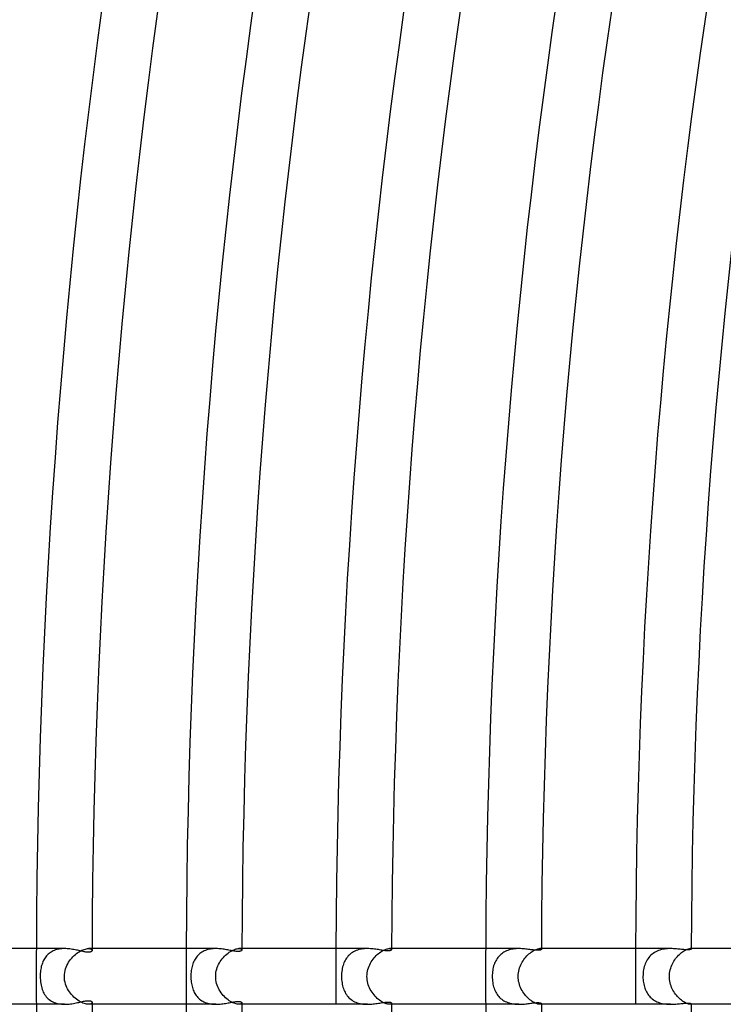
# Model space of a CAD drawing. Header units: millimetres. Extents: x -660 to 660, y -630 to 630.
# Tile 18 of 125: x -518 to -468, y -2 to 69. Entities that reach past the tile are written whole.
import ezdxf

# ---------------------------------------------------------------- set-up
doc = ezdxf.new("R2010")
doc.units = ezdxf.units.MM
doc.layers.add('HIDDEN', color=7, linetype='Continuous')
doc.layers.add('THICK', color=7, linetype='Continuous')

msp = doc.modelspace()

# ---------------------------------------------------------------- linework, layer by layer
at = {"layer": 'HIDDEN'}
for p, q in [((-516.516, 1.476), (-516.569, 1.411)), ((-516.459, 1.538), (-516.516, 1.476)), ((-516.399, 1.597), (-516.459, 1.538)), ((-516.334, 1.653), (-516.399, 1.597)), ((-516.266, 1.705), (-516.334, 1.653)), ((-516.194, 1.753), (-516.266, 1.705)), ((-516.119, 1.797), (-516.194, 1.753)), ((-516.04, 1.836), (-516.119, 1.797)), ((-515.958, 1.872), (-516.04, 1.836)), ((-515.873, 1.903), (-515.958, 1.872)), ((-515.785, 1.93), (-515.873, 1.903)), ((-515.694, 1.952), (-515.785, 1.93)), ((-515.602, 1.97), (-515.694, 1.952)), ((-515.508, 1.983), (-515.602, 1.97)), ((-515.412, 1.993), (-515.508, 1.983)), ((-515.316, 1.998), (-515.412, 1.993)), ((-515.219, 2), (-515.316, 1.998)), ((-514.622, 1.413), (-514.535, 1.498)), ((-514.535, 1.498), (-514.445, 1.578)), ((-514.445, 1.578), (-514.353, 1.652)), ((-514.353, 1.652), (-514.26, 1.719)), ((-514.26, 1.719), (-514.165, 1.78)), ((-514.165, 1.78), (-514.072, 1.833)), ((-514.072, 1.833), (-513.98, 1.879)), ((-513.98, 1.879), (-513.891, 1.918)), ((-513.891, 1.918), (-513.804, 1.948)), ((-513.804, 1.948), (-513.722, 1.972)), ((-513.722, 1.972), (-513.645, 1.988)), ((-513.645, 1.988), (-513.574, 1.997)), ((-513.574, 1.997), (-513.509, 2)), ((-513.246, 2), (-513.51, 2)), ((-513.509, 2), (-513.448, 1.997)), ((-513.448, 1.997), (-513.395, 1.988)), ((-513.395, 1.988), (-513.349, 1.975)), ((-513.349, 1.975), (-513.312, 1.957)), ((-513.312, 1.957), (-513.284, 1.937)), ((-513.284, 1.937), (-513.263, 1.914)), ((-513.263, 1.914), (-513.251, 1.89)), ((-513.251, 1.89), (-513.247, 1.866)), ((-505.701, 1.46), (-505.757, 1.391)), ((-505.64, 1.526), (-505.701, 1.46)), ((-505.576, 1.588), (-505.64, 1.526)), ((-505.508, 1.647), (-505.576, 1.588)), ((-505.435, 1.701), (-505.508, 1.647)), ((-505.359, 1.75), (-505.435, 1.701)), ((-505.279, 1.796), (-505.359, 1.75)), ((-505.196, 1.837), (-505.279, 1.796)), ((-505.11, 1.873), (-505.196, 1.837)), ((-505.021, 1.904), (-505.11, 1.873)), ((-504.93, 1.931), (-505.021, 1.904)), ((-504.836, 1.953), (-504.93, 1.931)), ((-504.741, 1.971), (-504.836, 1.953)), ((-504.644, 1.984), (-504.741, 1.971)), ((-504.547, 1.993), (-504.644, 1.984)), ((-504.45, 1.998), (-504.547, 1.993)), ((-504.352, 2), (-504.45, 1.998)), ((-503.823, 1.363), (-503.742, 1.449)), ((-503.742, 1.449), (-503.659, 1.529)), ((-503.659, 1.529), (-503.574, 1.605)), ((-503.574, 1.605), (-503.487, 1.674)), ((-503.487, 1.674), (-503.398, 1.737)), ((-503.398, 1.737), (-503.31, 1.795)), ((-503.31, 1.795), (-503.222, 1.845)), ((-503.222, 1.845), (-503.136, 1.887)), ((-503.136, 1.887), (-503.053, 1.923)), ((-503.053, 1.923), (-502.973, 1.952)), ((-502.973, 1.952), (-502.897, 1.974)), ((-502.897, 1.974), (-502.827, 1.989)), ((-502.827, 1.989), (-502.762, 1.997)), ((-502.762, 1.997), (-502.704, 2)), ((-502.704, 2), (-502.65, 1.997)), ((-502.496, 2), (-502.704, 2)), ((-502.65, 1.997), (-502.603, 1.989)), ((-502.603, 1.989), (-502.565, 1.977)), ((-502.565, 1.977), (-502.535, 1.961)), ((-502.535, 1.961), (-502.513, 1.942)), ((-502.513, 1.942), (-502.501, 1.922)), ((-502.501, 1.922), (-502.496, 1.901)), ((-494.86, 1.471), (-494.923, 1.397)), ((-494.792, 1.541), (-494.86, 1.471)), ((-494.72, 1.606), (-494.792, 1.541)), ((-494.643, 1.667), (-494.72, 1.606)), ((-494.562, 1.723), (-494.643, 1.667)), ((-494.477, 1.774), (-494.562, 1.723)), ((-494.388, 1.82), (-494.477, 1.774)), ((-494.296, 1.86), (-494.388, 1.82)), ((-494.2, 1.895), (-494.296, 1.86)), ((-494.101, 1.925), (-494.2, 1.895)), ((-494, 1.949), (-494.101, 1.925)), ((-493.897, 1.968), (-494, 1.949)), ((-493.794, 1.983), (-493.897, 1.968)), ((-493.689, 1.993), (-493.794, 1.983)), ((-493.585, 1.998), (-493.689, 1.993)), ((-493.481, 2), (-493.585, 1.998)), ((-492.934, 1.414), (-492.856, 1.495)), ((-492.856, 1.495), (-492.776, 1.57)), ((-492.776, 1.57), (-492.694, 1.64)), ((-492.694, 1.64), (-492.612, 1.705)), ((-492.612, 1.705), (-492.528, 1.763)), ((-492.528, 1.763), (-492.446, 1.816)), ((-492.446, 1.816), (-492.365, 1.861)), ((-492.365, 1.861), (-492.286, 1.9)), ((-492.286, 1.9), (-492.211, 1.932)), ((-492.211, 1.932), (-492.138, 1.958)), ((-492.138, 1.958), (-492.071, 1.977)), ((-492.071, 1.977), (-492.009, 1.99)), ((-492.009, 1.99), (-491.953, 1.998)), ((-491.953, 1.998), (-491.903, 2)), ((-491.746, 2), (-491.904, 2)), ((-491.903, 2), (-491.856, 1.997)), ((-491.856, 1.997), (-491.816, 1.99)), ((-491.816, 1.99), (-491.786, 1.979)), ((-491.786, 1.979), (-491.764, 1.964)), ((-491.764, 1.964), (-491.751, 1.948)), ((-491.751, 1.948), (-491.746, 1.931)), ((-484.055, 1.438), (-484.117, 1.364)), ((-483.989, 1.509), (-484.055, 1.438)), ((-483.919, 1.575), (-483.989, 1.509)), ((-483.845, 1.636), (-483.919, 1.575)), ((-483.766, 1.693), (-483.845, 1.636)), ((-483.683, 1.746), (-483.766, 1.693)), ((-483.595, 1.793), (-483.683, 1.746)), ((-483.505, 1.836), (-483.595, 1.793)), ((-483.411, 1.873), (-483.505, 1.836)), ((-483.315, 1.905), (-483.411, 1.873)), ((-483.217, 1.932), (-483.315, 1.905)), ((-483.116, 1.954), (-483.217, 1.932)), ((-483.014, 1.972), (-483.116, 1.954)), ((-482.911, 1.985), (-483.014, 1.972)), ((-482.809, 1.993), (-482.911, 1.985)), ((-482.706, 1.998), (-482.809, 1.993)), ((-482.604, 2), (-482.706, 1.998)), ((-482.114, 1.391), (-482.041, 1.471)), ((-482.041, 1.471), (-481.966, 1.546)), ((-481.966, 1.546), (-481.889, 1.616)), ((-481.889, 1.616), (-481.812, 1.681)), ((-481.812, 1.681), (-481.734, 1.74)), ((-481.734, 1.74), (-481.657, 1.793)), ((-481.657, 1.793), (-481.581, 1.839)), ((-481.581, 1.839), (-481.507, 1.88)), ((-481.507, 1.88), (-481.437, 1.914)), ((-481.437, 1.914), (-481.369, 1.942)), ((-481.369, 1.942), (-481.306, 1.964)), ((-481.306, 1.964), (-481.248, 1.981)), ((-481.248, 1.981), (-481.195, 1.992)), ((-481.195, 1.992), (-481.148, 1.998)), ((-481.148, 1.998), (-481.107, 2)), ((-481.107, 2), (-481.074, 1.998)), ((-480.996, 2), (-481.107, 2)), ((-481.074, 1.998), (-481.046, 1.994)), ((-481.046, 1.994), (-481.024, 1.986)), ((-481.024, 1.986), (-481.009, 1.977)), ((-481.009, 1.977), (-480.999, 1.966)), ((-480.999, 1.966), (-480.996, 1.955)), ((-473.209, 1.45), (-473.278, 1.371)), ((-473.135, 1.525), (-473.209, 1.45)), ((-473.056, 1.595), (-473.135, 1.525)), ((-472.972, 1.659), (-473.056, 1.595)), ((-472.882, 1.719), (-472.972, 1.659)), ((-472.789, 1.772), (-472.882, 1.719)), ((-472.692, 1.819), (-472.789, 1.772)), ((-472.591, 1.861), (-472.692, 1.819)), ((-472.487, 1.896), (-472.591, 1.861)), ((-472.379, 1.927), (-472.487, 1.896)), ((-472.271, 1.951), (-472.379, 1.927)), ((-472.161, 1.97), (-472.271, 1.951)), ((-472.05, 1.984), (-472.161, 1.97)), ((-471.94, 1.993), (-472.05, 1.984)), ((-471.83, 1.998), (-471.94, 1.993)), ((-471.722, 2), (-471.83, 1.998)), ((-471.298, 1.364), (-471.23, 1.444)), ((-471.23, 1.444), (-471.159, 1.519)), ((-471.159, 1.519), (-471.087, 1.589)), ((-471.087, 1.589), (-471.015, 1.654)), ((-471.015, 1.654), (-470.942, 1.713)), ((-470.942, 1.713), (-470.869, 1.768)), ((-470.869, 1.768), (-470.797, 1.816)), ((-470.797, 1.816), (-470.728, 1.858)), ((-470.728, 1.858), (-470.661, 1.894)), ((-470.661, 1.894), (-470.598, 1.925)), ((-470.598, 1.925), (-470.538, 1.95)), ((-470.538, 1.95), (-470.483, 1.969)), ((-470.483, 1.969), (-470.433, 1.983)), ((-470.433, 1.983), (-470.389, 1.993)), ((-470.389, 1.993), (-470.35, 1.998)), ((-470.35, 1.998), (-470.317, 2)), ((-470.317, 2), (-470.295, 1.999)), ((-470.246, 2), (-470.317, 2)), ((-470.295, 1.999), (-470.278, 1.996)), ((-470.278, 1.996), (-470.264, 1.992)), ((-470.264, 1.992), (-470.254, 1.987)), ((-470.254, 1.987), (-470.248, 1.981)), ((-470.248, 1.981), (-470.246, 1.973)), ((-516.866, 0.792), (-516.889, 0.705)), ((-516.84, 0.877), (-516.866, 0.792)), ((-516.812, 0.96), (-516.84, 0.877)), ((-516.78, 1.041), (-516.812, 0.96)), ((-516.745, 1.12), (-516.78, 1.041)), ((-516.706, 1.197), (-516.745, 1.12)), ((-516.664, 1.271), (-516.706, 1.197)), ((-516.618, 1.342), (-516.664, 1.271)), ((-516.569, 1.411), (-516.618, 1.342)), ((-515.104, 0.679), (-515.053, 0.796)), ((-515.053, 0.796), (-514.995, 0.909)), ((-514.995, 0.909), (-514.931, 1.019)), ((-514.931, 1.019), (-514.861, 1.124)), ((-514.861, 1.124), (-514.786, 1.225)), ((-514.786, 1.225), (-514.706, 1.321)), ((-514.706, 1.321), (-514.622, 1.413)), ((-506.069, 0.724), (-506.092, 0.627)), ((-506.043, 0.818), (-506.069, 0.724)), ((-506.013, 0.909), (-506.043, 0.818)), ((-505.979, 0.996), (-506.013, 0.909)), ((-505.943, 1.081), (-505.979, 0.996)), ((-505.902, 1.163), (-505.943, 1.081)), ((-505.858, 1.242), (-505.902, 1.163)), ((-505.809, 1.318), (-505.858, 1.242)), ((-505.757, 1.391), (-505.809, 1.318)), ((-504.258, 0.645), (-504.213, 0.758)), ((-504.213, 0.758), (-504.161, 0.868)), ((-504.161, 0.868), (-504.104, 0.974)), ((-504.104, 0.974), (-504.041, 1.077)), ((-504.041, 1.077), (-503.973, 1.176)), ((-503.973, 1.176), (-503.9, 1.272)), ((-503.9, 1.272), (-503.823, 1.363)), ((-495.235, 0.779), (-495.263, 0.68)), ((-495.204, 0.877), (-495.235, 0.779)), ((-495.168, 0.971), (-495.204, 0.877)), ((-495.128, 1.063), (-495.168, 0.971)), ((-495.084, 1.152), (-495.128, 1.063)), ((-495.035, 1.237), (-495.084, 1.152)), ((-494.981, 1.319), (-495.035, 1.237)), ((-494.923, 1.397), (-494.981, 1.319)), ((-493.411, 0.621), (-493.369, 0.732)), ((-493.369, 0.732), (-493.322, 0.84)), ((-493.322, 0.84), (-493.269, 0.945)), ((-493.269, 0.945), (-493.211, 1.046)), ((-493.211, 1.046), (-493.148, 1.144)), ((-493.148, 1.144), (-493.08, 1.238)), ((-493.08, 1.238), (-493.009, 1.328)), ((-493.009, 1.328), (-492.934, 1.414)), ((-484.423, 0.752), (-484.45, 0.651)), ((-484.391, 0.849), (-484.423, 0.752)), ((-484.356, 0.943), (-484.391, 0.849)), ((-484.316, 1.034), (-484.356, 0.943)), ((-484.273, 1.121), (-484.316, 1.034)), ((-484.225, 1.206), (-484.273, 1.121)), ((-484.173, 1.287), (-484.225, 1.206)), ((-484.117, 1.364), (-484.173, 1.287)), ((-482.562, 0.609), (-482.523, 0.719)), ((-482.523, 0.719), (-482.479, 0.825)), ((-482.479, 0.825), (-482.429, 0.928)), ((-482.429, 0.928), (-482.374, 1.028)), ((-482.374, 1.028), (-482.315, 1.124)), ((-482.315, 1.124), (-482.251, 1.217)), ((-482.251, 1.217), (-482.184, 1.306)), ((-482.184, 1.306), (-482.114, 1.391)), ((-473.58, 0.811), (-473.612, 0.706)), ((-473.542, 0.912), (-473.58, 0.811)), ((-473.5, 1.011), (-473.542, 0.912)), ((-473.452, 1.106), (-473.5, 1.011)), ((-473.4, 1.198), (-473.452, 1.106)), ((-473.341, 1.286), (-473.4, 1.198)), ((-473.278, 1.371), (-473.341, 1.286)), ((-471.681, 0.701), (-471.639, 0.805)), ((-471.639, 0.805), (-471.593, 0.906)), ((-471.593, 0.906), (-471.542, 1.005)), ((-471.542, 1.005), (-471.487, 1.1)), ((-471.487, 1.1), (-471.427, 1.191)), ((-471.427, 1.191), (-471.364, 1.279)), ((-471.364, 1.279), (-471.298, 1.364)), ((-516.965, 0.111), (-516.967, 0)), ((-516.967, 0), (-516.965, -0.133)), ((-516.96, 0.219), (-516.965, 0.111)), ((-516.952, 0.323), (-516.96, 0.219)), ((-516.94, 0.424), (-516.952, 0.323)), ((-516.926, 0.522), (-516.94, 0.424)), ((-516.908, 0.615), (-516.926, 0.522)), ((-516.889, 0.705), (-516.908, 0.615)), ((-515.237, 0), (-515.231, 0.149)), ((-515.231, -0.146), (-515.237, 0)), ((-515.231, 0.149), (-515.213, 0.292)), ((-515.213, 0.292), (-515.185, 0.428)), ((-515.185, 0.428), (-515.148, 0.557)), ((-515.148, 0.557), (-515.104, 0.679)), ((-506.155, 0.107), (-506.157, 0)), ((-506.157, 0), (-506.156, -0.103)), ((-506.15, 0.213), (-506.155, 0.107)), ((-506.141, 0.319), (-506.15, 0.213)), ((-506.128, 0.424), (-506.141, 0.319)), ((-506.112, 0.527), (-506.128, 0.424)), ((-506.092, 0.627), (-506.112, 0.527)), ((-504.375, 0), (-504.37, 0.139)), ((-504.371, -0.126), (-504.375, 0)), ((-504.37, 0.139), (-504.354, 0.273)), ((-504.354, 0.273), (-504.33, 0.403)), ((-504.33, 0.403), (-504.298, 0.527)), ((-504.298, 0.527), (-504.258, 0.645)), ((-495.341, 0.122), (-495.343, 0)), ((-495.343, 0), (-495.341, -0.119)), ((-495.334, 0.241), (-495.341, 0.122)), ((-495.322, 0.357), (-495.334, 0.241)), ((-495.306, 0.468), (-495.322, 0.357)), ((-495.287, 0.576), (-495.306, 0.468)), ((-495.263, 0.68), (-495.287, 0.576)), ((-493.516, 0), (-493.512, 0.132)), ((-493.512, -0.122), (-493.516, 0)), ((-493.512, 0.132), (-493.498, 0.261)), ((-493.498, 0.261), (-493.476, 0.385)), ((-493.476, 0.385), (-493.447, 0.506)), ((-493.447, 0.506), (-493.411, 0.621)), ((-484.525, 0.111), (-484.527, 0)), ((-484.527, 0), (-484.525, -0.11)), ((-484.518, 0.222), (-484.525, 0.111)), ((-484.507, 0.332), (-484.518, 0.222)), ((-484.492, 0.441), (-484.507, 0.332)), ((-484.473, 0.548), (-484.492, 0.441)), ((-484.45, 0.651), (-484.473, 0.548)), ((-482.661, 0), (-482.656, 0.129)), ((-482.657, -0.117), (-482.661, 0)), ((-482.656, 0.129), (-482.644, 0.255)), ((-482.644, 0.255), (-482.623, 0.377)), ((-482.623, 0.377), (-482.596, 0.495)), ((-482.596, 0.495), (-482.562, 0.609)), ((-473.704, 0.126), (-473.707, 0)), ((-473.707, 0), (-473.705, -0.113)), ((-473.696, 0.249), (-473.704, 0.126)), ((-473.682, 0.369), (-473.696, 0.249)), ((-473.664, 0.485), (-473.682, 0.369)), ((-473.64, 0.598), (-473.664, 0.485)), ((-473.612, 0.706), (-473.64, 0.598)), ((-471.808, 0), (-471.804, 0.125)), ((-471.805, -0.115), (-471.808, 0)), ((-471.804, 0.125), (-471.793, 0.247)), ((-471.793, 0.247), (-471.774, 0.366)), ((-471.774, 0.366), (-471.749, 0.481)), ((-471.749, 0.481), (-471.718, 0.593)), ((-471.718, 0.593), (-471.681, 0.701)), ((-516.965, -0.133), (-516.957, -0.262)), ((-516.957, -0.262), (-516.945, -0.385)), ((-516.945, -0.385), (-516.929, -0.503)), ((-516.929, -0.503), (-516.908, -0.615)), ((-516.908, -0.615), (-516.884, -0.722)), ((-515.214, -0.286), (-515.231, -0.146)), ((-515.187, -0.42), (-515.214, -0.286)), ((-515.151, -0.548), (-515.187, -0.42)), ((-515.108, -0.669), (-515.151, -0.548)), ((-515.058, -0.784), (-515.108, -0.669)), ((-506.156, -0.103), (-506.15, -0.206)), ((-506.15, -0.206), (-506.142, -0.309)), ((-506.142, -0.309), (-506.13, -0.412)), ((-506.13, -0.412), (-506.114, -0.513)), ((-506.114, -0.513), (-506.096, -0.611)), ((-506.096, -0.611), (-506.074, -0.707)), ((-506.074, -0.707), (-506.048, -0.8)), ((-504.358, -0.251), (-504.371, -0.126)), ((-504.336, -0.375), (-504.358, -0.251)), ((-504.306, -0.497), (-504.336, -0.375)), ((-504.268, -0.617), (-504.306, -0.497)), ((-504.223, -0.734), (-504.268, -0.617)), ((-495.341, -0.119), (-495.334, -0.236)), ((-495.334, -0.236), (-495.323, -0.349)), ((-495.323, -0.349), (-495.308, -0.459)), ((-495.308, -0.459), (-495.289, -0.565)), ((-495.289, -0.565), (-495.266, -0.668)), ((-495.266, -0.668), (-495.239, -0.766)), ((-493.5, -0.243), (-493.512, -0.122)), ((-493.481, -0.363), (-493.5, -0.243)), ((-493.454, -0.481), (-493.481, -0.363)), ((-493.419, -0.598), (-493.454, -0.481)), ((-493.377, -0.713), (-493.419, -0.598)), ((-484.525, -0.11), (-484.518, -0.22)), ((-484.518, -0.22), (-484.508, -0.33)), ((-484.508, -0.33), (-484.493, -0.438)), ((-484.493, -0.438), (-484.474, -0.545)), ((-484.474, -0.545), (-484.451, -0.648)), ((-484.451, -0.648), (-484.423, -0.749)), ((-482.646, -0.234), (-482.657, -0.117)), ((-482.629, -0.35), (-482.646, -0.234)), ((-482.604, -0.465), (-482.629, -0.35)), ((-482.572, -0.578), (-482.604, -0.465)), ((-482.535, -0.688), (-482.572, -0.578)), ((-482.491, -0.797), (-482.535, -0.688)), ((-473.705, -0.113), (-473.698, -0.224)), ((-473.698, -0.224), (-473.687, -0.332)), ((-473.687, -0.332), (-473.672, -0.437)), ((-473.672, -0.437), (-473.653, -0.54)), ((-473.653, -0.54), (-473.63, -0.639)), ((-473.63, -0.639), (-473.604, -0.736)), ((-471.795, -0.229), (-471.805, -0.115)), ((-471.778, -0.343), (-471.795, -0.229)), ((-471.755, -0.455), (-471.778, -0.343)), ((-471.726, -0.566), (-471.755, -0.455)), ((-471.69, -0.675), (-471.726, -0.566)), ((-471.649, -0.781), (-471.69, -0.675)), ((-516.884, -0.722), (-516.857, -0.825)), ((-516.857, -0.825), (-516.824, -0.925)), ((-516.824, -0.925), (-516.788, -1.023)), ((-516.788, -1.023), (-516.746, -1.117)), ((-516.746, -1.117), (-516.7, -1.208)), ((-516.7, -1.208), (-516.649, -1.295)), ((-516.649, -1.295), (-516.593, -1.378)), ((-516.593, -1.378), (-516.532, -1.457)), ((-515.002, -0.896), (-515.058, -0.784)), ((-514.939, -1.005), (-515.002, -0.896)), ((-514.87, -1.11), (-514.939, -1.005)), ((-514.797, -1.211), (-514.87, -1.11)), ((-514.718, -1.307), (-514.797, -1.211)), ((-514.635, -1.399), (-514.718, -1.307)), ((-514.548, -1.485), (-514.635, -1.399)), ((-506.048, -0.8), (-506.019, -0.891)), ((-506.019, -0.891), (-505.987, -0.978)), ((-505.987, -0.978), (-505.951, -1.063)), ((-505.951, -1.063), (-505.911, -1.145)), ((-505.911, -1.145), (-505.868, -1.224)), ((-505.868, -1.224), (-505.821, -1.3)), ((-505.821, -1.3), (-505.77, -1.374)), ((-505.77, -1.374), (-505.715, -1.444)), ((-504.171, -0.848), (-504.223, -0.734)), ((-504.113, -0.958), (-504.171, -0.848)), ((-504.049, -1.065), (-504.113, -0.958)), ((-503.979, -1.167), (-504.049, -1.065)), ((-503.905, -1.265), (-503.979, -1.167)), ((-503.827, -1.358), (-503.905, -1.265)), ((-503.745, -1.446), (-503.827, -1.358)), ((-495.239, -0.766), (-495.209, -0.863)), ((-495.209, -0.863), (-495.174, -0.956)), ((-495.174, -0.956), (-495.135, -1.047)), ((-495.135, -1.047), (-495.092, -1.135)), ((-495.092, -1.135), (-495.045, -1.221)), ((-495.045, -1.221), (-494.992, -1.302)), ((-494.992, -1.302), (-494.935, -1.381)), ((-494.935, -1.381), (-494.874, -1.456)), ((-493.33, -0.824), (-493.377, -0.713)), ((-493.276, -0.932), (-493.33, -0.824)), ((-493.216, -1.036), (-493.276, -0.932)), ((-493.152, -1.137), (-493.216, -1.036)), ((-493.083, -1.234), (-493.152, -1.137)), ((-493.01, -1.326), (-493.083, -1.234)), ((-492.934, -1.413), (-493.01, -1.326)), ((-492.855, -1.495), (-492.934, -1.413)), ((-484.423, -0.749), (-484.392, -0.847)), ((-484.392, -0.847), (-484.357, -0.941)), ((-484.357, -0.941), (-484.317, -1.032)), ((-484.317, -1.032), (-484.274, -1.12)), ((-484.274, -1.12), (-484.226, -1.204)), ((-484.226, -1.204), (-484.174, -1.285)), ((-484.174, -1.285), (-484.118, -1.363)), ((-484.118, -1.363), (-484.057, -1.437)), ((-482.442, -0.902), (-482.491, -0.797)), ((-482.387, -1.005), (-482.442, -0.902)), ((-482.328, -1.103), (-482.387, -1.005)), ((-482.265, -1.198), (-482.328, -1.103)), ((-482.197, -1.29), (-482.265, -1.198)), ((-482.126, -1.376), (-482.197, -1.29)), ((-482.052, -1.459), (-482.126, -1.376)), ((-473.604, -0.736), (-473.573, -0.829)), ((-473.573, -0.829), (-473.539, -0.921)), ((-473.539, -0.921), (-473.501, -1.01)), ((-473.501, -1.01), (-473.458, -1.096)), ((-473.458, -1.096), (-473.411, -1.179)), ((-473.411, -1.179), (-473.36, -1.26)), ((-473.36, -1.26), (-473.304, -1.337)), ((-473.304, -1.337), (-473.244, -1.411)), ((-473.244, -1.411), (-473.18, -1.481)), ((-471.603, -0.885), (-471.649, -0.781)), ((-471.552, -0.986), (-471.603, -0.885)), ((-471.497, -1.083), (-471.552, -0.986)), ((-471.437, -1.177), (-471.497, -1.083)), ((-471.374, -1.267), (-471.437, -1.177)), ((-471.307, -1.353), (-471.374, -1.267)), ((-471.238, -1.435), (-471.307, -1.353)), ((-516.532, -1.457), (-516.466, -1.531)), ((-516.466, -1.531), (-516.395, -1.6)), ((-516.395, -1.6), (-516.319, -1.665)), ((-516.319, -1.665), (-516.238, -1.724)), ((-516.238, -1.724), (-516.151, -1.778)), ((-516.151, -1.778), (-516.06, -1.827)), ((-516.06, -1.827), (-515.965, -1.869)), ((-515.965, -1.869), (-515.866, -1.905)), ((-515.866, -1.905), (-515.763, -1.935)), ((-515.763, -1.935), (-515.657, -1.96)), ((-515.657, -1.96), (-515.55, -1.978)), ((-515.55, -1.978), (-515.44, -1.99)), ((-515.44, -1.99), (-515.33, -1.998)), ((-515.33, -1.998), (-515.219, -2)), ((-514.459, -1.566), (-514.548, -1.485)), ((-514.367, -1.642), (-514.459, -1.566)), ((-514.273, -1.71), (-514.367, -1.642)), ((-514.178, -1.772), (-514.273, -1.71)), ((-514.085, -1.827), (-514.178, -1.772)), ((-513.992, -1.874), (-514.085, -1.827)), ((-513.901, -1.914), (-513.992, -1.874)), ((-513.812, -1.946), (-513.901, -1.914)), ((-513.729, -1.97), (-513.812, -1.946)), ((-513.65, -1.987), (-513.729, -1.97)), ((-513.576, -1.997), (-513.65, -1.987)), ((-513.509, -2), (-513.576, -1.997)), ((-513.246, -2), (-513.51, -2)), ((-513.441, -1.996), (-513.509, -2)), ((-513.382, -1.985), (-513.441, -1.996)), ((-513.333, -1.968), (-513.382, -1.985)), ((-513.295, -1.946), (-513.333, -1.968)), ((-513.268, -1.921), (-513.295, -1.946)), ((-513.252, -1.894), (-513.268, -1.921)), ((-513.247, -1.866), (-513.252, -1.894)), ((-505.715, -1.444), (-505.656, -1.51)), ((-505.656, -1.51), (-505.592, -1.574)), ((-505.592, -1.574), (-505.524, -1.633)), ((-505.524, -1.633), (-505.453, -1.688)), ((-505.453, -1.688), (-505.377, -1.739)), ((-505.377, -1.739), (-505.298, -1.786)), ((-505.298, -1.786), (-505.215, -1.828)), ((-505.215, -1.828), (-505.128, -1.866)), ((-505.128, -1.866), (-505.038, -1.899)), ((-505.038, -1.899), (-504.945, -1.927)), ((-504.945, -1.927), (-504.85, -1.95)), ((-504.85, -1.95), (-504.753, -1.969)), ((-504.753, -1.969), (-504.654, -1.983)), ((-504.654, -1.983), (-504.554, -1.993)), ((-504.554, -1.993), (-504.454, -1.998)), ((-504.454, -1.998), (-504.353, -2)), ((-503.66, -1.528), (-503.745, -1.446)), ((-503.573, -1.605), (-503.66, -1.528)), ((-503.485, -1.675), (-503.573, -1.605)), ((-503.395, -1.739), (-503.485, -1.675)), ((-503.306, -1.797), (-503.395, -1.739)), ((-503.218, -1.847), (-503.306, -1.797)), ((-503.132, -1.889), (-503.218, -1.847)), ((-503.049, -1.925), (-503.132, -1.889)), ((-502.969, -1.953), (-503.049, -1.925)), ((-502.895, -1.974), (-502.969, -1.953)), ((-502.825, -1.989), (-502.895, -1.974)), ((-502.761, -1.997), (-502.825, -1.989)), ((-502.704, -2), (-502.761, -1.997)), ((-502.649, -1.997), (-502.704, -2)), ((-502.496, -2), (-502.704, -2)), ((-502.603, -1.989), (-502.649, -1.997)), ((-502.564, -1.976), (-502.603, -1.989)), ((-502.535, -1.961), (-502.564, -1.976)), ((-502.513, -1.942), (-502.535, -1.961)), ((-502.501, -1.922), (-502.513, -1.942)), ((-502.496, -1.901), (-502.501, -1.922)), ((-494.874, -1.456), (-494.807, -1.526)), ((-494.807, -1.526), (-494.736, -1.593)), ((-494.736, -1.593), (-494.661, -1.654)), ((-494.661, -1.654), (-494.58, -1.711)), ((-494.58, -1.711), (-494.495, -1.764)), ((-494.495, -1.764), (-494.405, -1.811)), ((-494.405, -1.811), (-494.312, -1.853)), ((-494.312, -1.853), (-494.216, -1.889)), ((-494.216, -1.889), (-494.116, -1.92)), ((-494.116, -1.92), (-494.014, -1.946)), ((-494.014, -1.946), (-493.909, -1.966)), ((-493.909, -1.966), (-493.803, -1.982)), ((-493.803, -1.982), (-493.696, -1.992)), ((-493.696, -1.992), (-493.588, -1.998)), ((-493.588, -1.998), (-493.481, -2)), ((-492.773, -1.572), (-492.855, -1.495)), ((-492.69, -1.644), (-492.773, -1.572)), ((-492.607, -1.709), (-492.69, -1.644)), ((-492.523, -1.767), (-492.607, -1.709)), ((-492.441, -1.819), (-492.523, -1.767)), ((-492.36, -1.864), (-492.441, -1.819)), ((-492.281, -1.902), (-492.36, -1.864)), ((-492.206, -1.934), (-492.281, -1.902)), ((-492.135, -1.959), (-492.206, -1.934)), ((-492.068, -1.978), (-492.135, -1.959)), ((-492.007, -1.991), (-492.068, -1.978)), ((-491.952, -1.998), (-492.007, -1.991)), ((-491.903, -2), (-491.952, -1.998)), ((-491.855, -1.997), (-491.903, -2)), ((-491.746, -2), (-491.903, -2)), ((-491.816, -1.99), (-491.855, -1.997)), ((-491.785, -1.979), (-491.816, -1.99)), ((-491.764, -1.964), (-491.785, -1.979)), ((-491.751, -1.948), (-491.764, -1.964)), ((-491.746, -1.931), (-491.751, -1.948)), ((-484.057, -1.437), (-483.992, -1.507)), ((-483.992, -1.507), (-483.921, -1.573)), ((-483.921, -1.573), (-483.847, -1.635)), ((-483.847, -1.635), (-483.768, -1.692)), ((-483.768, -1.692), (-483.685, -1.744)), ((-483.685, -1.744), (-483.599, -1.792)), ((-483.599, -1.792), (-483.509, -1.834)), ((-483.509, -1.834), (-483.415, -1.871)), ((-483.415, -1.871), (-483.318, -1.904)), ((-483.318, -1.904), (-483.219, -1.931)), ((-483.219, -1.931), (-483.118, -1.954)), ((-483.118, -1.954), (-483.016, -1.971)), ((-483.016, -1.971), (-482.913, -1.984)), ((-482.913, -1.984), (-482.81, -1.993)), ((-482.81, -1.993), (-482.707, -1.998)), ((-482.707, -1.998), (-482.605, -2)), ((-481.977, -1.536), (-482.052, -1.459)), ((-481.899, -1.607), (-481.977, -1.536)), ((-481.82, -1.674), (-481.899, -1.607)), ((-481.741, -1.734), (-481.82, -1.674)), ((-481.663, -1.788), (-481.741, -1.734)), ((-481.587, -1.836), (-481.663, -1.788)), ((-481.512, -1.877), (-481.587, -1.836)), ((-481.441, -1.912), (-481.512, -1.877)), ((-481.372, -1.941), (-481.441, -1.912)), ((-481.308, -1.963), (-481.372, -1.941)), ((-481.25, -1.98), (-481.308, -1.963)), ((-481.196, -1.992), (-481.25, -1.98)), ((-481.149, -1.998), (-481.196, -1.992)), ((-481.107, -2), (-481.149, -1.998)), ((-481.074, -1.998), (-481.107, -2)), ((-480.996, -2), (-481.107, -2)), ((-481.046, -1.994), (-481.074, -1.998)), ((-481.024, -1.986), (-481.046, -1.994)), ((-481.008, -1.977), (-481.024, -1.986)), ((-480.999, -1.966), (-481.008, -1.977)), ((-480.996, -1.955), (-480.999, -1.966)), ((-473.18, -1.481), (-473.111, -1.547)), ((-473.111, -1.547), (-473.038, -1.609)), ((-473.038, -1.609), (-472.961, -1.667)), ((-472.961, -1.667), (-472.88, -1.72)), ((-472.88, -1.72), (-472.794, -1.769)), ((-472.794, -1.769), (-472.706, -1.813)), ((-472.706, -1.813), (-472.614, -1.852)), ((-472.614, -1.852), (-472.52, -1.886)), ((-472.52, -1.886), (-472.424, -1.915)), ((-472.424, -1.915), (-472.325, -1.939)), ((-472.325, -1.939), (-472.225, -1.959)), ((-472.225, -1.959), (-472.124, -1.975)), ((-472.124, -1.975), (-472.024, -1.986)), ((-472.024, -1.986), (-471.923, -1.994)), ((-471.923, -1.994), (-471.822, -1.999)), ((-471.822, -1.999), (-471.723, -2)), ((-471.166, -1.511), (-471.238, -1.435)), ((-471.094, -1.583), (-471.166, -1.511)), ((-471.02, -1.65), (-471.094, -1.583)), ((-470.945, -1.71), (-471.02, -1.65)), ((-470.872, -1.765), (-470.945, -1.71)), ((-470.8, -1.814), (-470.872, -1.765)), ((-470.73, -1.857), (-470.8, -1.814)), ((-470.663, -1.893), (-470.73, -1.857)), ((-470.599, -1.924), (-470.663, -1.893)), ((-470.539, -1.949), (-470.599, -1.924)), ((-470.484, -1.969), (-470.539, -1.949)), ((-470.433, -1.983), (-470.484, -1.969)), ((-470.389, -1.993), (-470.433, -1.983)), ((-470.35, -1.998), (-470.389, -1.993)), ((-470.317, -2), (-470.35, -1.998)), ((-470.295, -1.999), (-470.317, -2)), ((-470.246, -2), (-470.317, -2)), ((-470.278, -1.996), (-470.295, -1.999)), ((-470.264, -1.992), (-470.278, -1.996)), ((-470.254, -1.987), (-470.264, -1.992)), ((-470.248, -1.981), (-470.254, -1.987)), ((-470.246, -1.974), (-470.248, -1.981))]:
    msp.add_line(p, q, dxfattribs=at)
for radius, start, end in [(517.25, 179.77846, 180.00002), (506.5, 179.77376, 180.00002), (495.75, 179.76883, 180.00002), (485, 179.76373, 180.00002), (474.25, 179.75835, 180.00002), (517.25, 180.00002, 180.22154), (506.5, 180.00002, 180.22624), (495.75, 180.00002, 180.23117), (485, 180.00002, 180.23627), (474.25, 180.00002, 180.24165)]:
    msp.add_arc((0, 0), radius, start, end, dxfattribs=at)
at = {"layer": 'THICK'}
for p, q in [((-515.221, 2), (-523.996, 2)), ((-515.122, 1.998), (-515.219, 2)), ((-515.025, 1.993), (-515.122, 1.998)), ((-514.928, 1.985), (-515.025, 1.993)), ((-514.832, 1.975), (-514.928, 1.985)), ((-514.737, 1.962), (-514.832, 1.975)), ((-514.644, 1.948), (-514.737, 1.962)), ((-514.552, 1.931), (-514.644, 1.948)), ((-514.462, 1.914), (-514.552, 1.931)), ((-514.373, 1.896), (-514.462, 1.914)), ((-514.287, 1.878), (-514.373, 1.896)), ((-514.203, 1.859), (-514.287, 1.878)), ((-514.122, 1.841), (-514.203, 1.859)), ((-514.042, 1.823), (-514.122, 1.841)), ((-513.966, 1.806), (-514.042, 1.823)), ((-513.892, 1.791), (-513.966, 1.806)), ((-513.822, 1.777), (-513.892, 1.791)), ((-513.754, 1.765), (-513.822, 1.777)), ((-513.69, 1.755), (-513.754, 1.765)), ((-513.63, 1.748), (-513.69, 1.755)), ((-513.573, 1.743), (-513.63, 1.748)), ((-513.521, 1.741), (-513.573, 1.743)), ((-513.473, 1.742), (-513.521, 1.741)), ((-513.43, 1.745), (-513.473, 1.742)), ((-513.39, 1.752), (-513.43, 1.745)), ((-513.356, 1.76), (-513.39, 1.752)), ((-513.326, 1.771), (-513.356, 1.76)), ((-513.301, 1.784), (-513.326, 1.771)), ((-513.281, 1.799), (-513.301, 1.784)), ((-513.266, 1.814), (-513.281, 1.799)), ((-513.255, 1.831), (-513.266, 1.814)), ((-513.249, 1.848), (-513.255, 1.831)), ((-513.247, 1.866), (-513.249, 1.848)), ((-504.353, 2), (-513.246, 2)), ((-504.253, 1.998), (-504.352, 2)), ((-504.154, 1.994), (-504.253, 1.998)), ((-504.057, 1.986), (-504.154, 1.994)), ((-503.961, 1.976), (-504.057, 1.986)), ((-503.866, 1.964), (-503.961, 1.976)), ((-503.773, 1.951), (-503.866, 1.964)), ((-503.682, 1.937), (-503.773, 1.951)), ((-503.593, 1.921), (-503.682, 1.937)), ((-503.506, 1.905), (-503.593, 1.921)), ((-503.422, 1.889), (-503.506, 1.905)), ((-503.34, 1.874), (-503.422, 1.889)), ((-503.261, 1.859), (-503.34, 1.874)), ((-503.185, 1.844), (-503.261, 1.859)), ((-503.112, 1.831), (-503.185, 1.844)), ((-503.04, 1.82), (-503.112, 1.831)), ((-502.971, 1.81), (-503.04, 1.82)), ((-502.904, 1.802), (-502.971, 1.81)), ((-502.841, 1.796), (-502.904, 1.802)), ((-502.781, 1.794), (-502.841, 1.796)), ((-502.725, 1.794), (-502.781, 1.794)), ((-502.674, 1.798), (-502.725, 1.794)), ((-502.63, 1.805), (-502.674, 1.798)), ((-502.593, 1.814), (-502.63, 1.805)), ((-502.563, 1.825), (-502.593, 1.814)), ((-502.538, 1.839), (-502.563, 1.825)), ((-502.52, 1.853), (-502.538, 1.839)), ((-502.507, 1.869), (-502.52, 1.853)), ((-502.499, 1.885), (-502.507, 1.869)), ((-502.496, 1.901), (-502.499, 1.885)), ((-493.482, 2), (-502.496, 2)), ((-493.377, 1.998), (-493.481, 2)), ((-493.274, 1.993), (-493.377, 1.998)), ((-493.172, 1.986), (-493.274, 1.993)), ((-493.072, 1.976), (-493.172, 1.986)), ((-492.974, 1.965), (-493.072, 1.976)), ((-492.879, 1.952), (-492.974, 1.965)), ((-492.786, 1.939), (-492.879, 1.952)), ((-492.696, 1.925), (-492.786, 1.939)), ((-492.608, 1.911), (-492.696, 1.925)), ((-492.524, 1.897), (-492.608, 1.911)), ((-492.442, 1.884), (-492.524, 1.897)), ((-492.362, 1.872), (-492.442, 1.884)), ((-492.285, 1.861), (-492.362, 1.872)), ((-492.211, 1.852), (-492.285, 1.861)), ((-492.141, 1.845), (-492.211, 1.852)), ((-492.075, 1.841), (-492.141, 1.845)), ((-492.013, 1.839), (-492.075, 1.841)), ((-491.959, 1.84), (-492.013, 1.839)), ((-491.912, 1.844), (-491.959, 1.84)), ((-491.871, 1.85), (-491.912, 1.844)), ((-491.837, 1.858), (-491.871, 1.85)), ((-491.809, 1.868), (-491.837, 1.858)), ((-491.786, 1.879), (-491.809, 1.868)), ((-491.769, 1.891), (-491.786, 1.879)), ((-491.756, 1.904), (-491.769, 1.891)), ((-491.749, 1.917), (-491.756, 1.904)), ((-491.746, 1.931), (-491.749, 1.917)), ((-482.606, 2), (-491.746, 2)), ((-482.501, 1.998), (-482.604, 2)), ((-482.399, 1.994), (-482.501, 1.998)), ((-482.299, 1.988), (-482.399, 1.994)), ((-482.201, 1.979), (-482.299, 1.988)), ((-482.105, 1.969), (-482.201, 1.979)), ((-482.011, 1.958), (-482.105, 1.969)), ((-481.92, 1.947), (-482.011, 1.958)), ((-481.831, 1.935), (-481.92, 1.947)), ((-481.744, 1.923), (-481.831, 1.935)), ((-481.661, 1.912), (-481.744, 1.923)), ((-481.58, 1.902), (-481.661, 1.912)), ((-481.503, 1.894), (-481.58, 1.902)), ((-481.43, 1.886), (-481.503, 1.894)), ((-481.362, 1.882), (-481.43, 1.886)), ((-481.299, 1.879), (-481.362, 1.882)), ((-481.242, 1.879), (-481.299, 1.879)), ((-481.191, 1.881), (-481.242, 1.879)), ((-481.145, 1.885), (-481.191, 1.881)), ((-481.105, 1.891), (-481.145, 1.885)), ((-481.071, 1.899), (-481.105, 1.891)), ((-481.044, 1.909), (-481.071, 1.899)), ((-481.023, 1.92), (-481.044, 1.909)), ((-481.008, 1.931), (-481.023, 1.92)), ((-480.999, 1.943), (-481.008, 1.931)), ((-480.996, 1.955), (-480.999, 1.943)), ((-471.724, 2), (-480.996, 2)), ((-471.616, 1.999), (-471.722, 2)), ((-471.512, 1.994), (-471.616, 1.999)), ((-471.411, 1.988), (-471.512, 1.994)), ((-471.311, 1.981), (-471.411, 1.988)), ((-471.213, 1.972), (-471.311, 1.981)), ((-471.118, 1.962), (-471.213, 1.972)), ((-471.027, 1.952), (-471.118, 1.962)), ((-470.938, 1.943), (-471.027, 1.952)), ((-470.853, 1.934), (-470.938, 1.943)), ((-470.771, 1.926), (-470.853, 1.934)), ((-470.695, 1.92), (-470.771, 1.926)), ((-470.624, 1.915), (-470.695, 1.92)), ((-470.559, 1.913), (-470.624, 1.915)), ((-470.499, 1.912), (-470.559, 1.913)), ((-470.446, 1.913), (-470.499, 1.912)), ((-470.398, 1.916), (-470.446, 1.913)), ((-470.356, 1.922), (-470.398, 1.916)), ((-470.322, 1.929), (-470.356, 1.922)), ((-470.294, 1.937), (-470.322, 1.929)), ((-470.273, 1.946), (-470.294, 1.937)), ((-470.258, 1.955), (-470.273, 1.946)), ((-470.249, 1.964), (-470.258, 1.955)), ((-470.246, 1.973), (-470.249, 1.964)), ((-460.835, 2), (-470.246, 2)), ((-515.221, -2), (-523.996, -2)), ((-515.219, -2), (-515.111, -1.998)), ((-515.111, -1.998), (-515.004, -1.992)), ((-515.004, -1.992), (-514.897, -1.982)), ((-514.897, -1.982), (-514.792, -1.97)), ((-514.792, -1.97), (-514.688, -1.955)), ((-514.688, -1.955), (-514.586, -1.938)), ((-514.586, -1.938), (-514.487, -1.919)), ((-514.487, -1.919), (-514.39, -1.9)), ((-514.39, -1.9), (-514.295, -1.879)), ((-514.295, -1.879), (-514.203, -1.859)), ((-514.203, -1.859), (-514.114, -1.839)), ((-514.114, -1.839), (-514.027, -1.82)), ((-514.027, -1.82), (-513.942, -1.801)), ((-513.942, -1.801), (-513.86, -1.784)), ((-513.86, -1.784), (-513.781, -1.769)), ((-513.781, -1.769), (-513.706, -1.757)), ((-513.706, -1.757), (-513.635, -1.748)), ((-513.635, -1.748), (-513.569, -1.743)), ((-513.569, -1.743), (-513.508, -1.741)), ((-513.508, -1.741), (-513.454, -1.743)), ((-513.454, -1.743), (-513.406, -1.749)), ((-513.406, -1.749), (-513.364, -1.758)), ((-513.364, -1.758), (-513.328, -1.771)), ((-513.328, -1.771), (-513.299, -1.786)), ((-513.299, -1.786), (-513.276, -1.804)), ((-513.276, -1.804), (-513.26, -1.823)), ((-513.26, -1.823), (-513.25, -1.844)), ((-513.25, -1.844), (-513.247, -1.866)), ((-504.353, -2), (-513.246, -2)), ((-504.353, -2), (-504.251, -1.998)), ((-504.251, -1.998), (-504.15, -1.993)), ((-504.15, -1.993), (-504.049, -1.985)), ((-504.049, -1.985), (-503.95, -1.975)), ((-503.95, -1.975), (-503.853, -1.963)), ((-503.853, -1.963), (-503.757, -1.949)), ((-503.757, -1.949), (-503.663, -1.933)), ((-503.663, -1.933), (-503.571, -1.917)), ((-503.571, -1.917), (-503.482, -1.901)), ((-503.482, -1.901), (-503.395, -1.884)), ((-503.395, -1.884), (-503.311, -1.868)), ((-503.311, -1.868), (-503.23, -1.853)), ((-503.23, -1.853), (-503.151, -1.838)), ((-503.151, -1.838), (-503.077, -1.825)), ((-503.077, -1.825), (-503.006, -1.814)), ((-503.006, -1.814), (-502.939, -1.806)), ((-502.939, -1.806), (-502.876, -1.799)), ((-502.876, -1.799), (-502.817, -1.795)), ((-502.817, -1.795), (-502.763, -1.793)), ((-502.763, -1.793), (-502.713, -1.795)), ((-502.713, -1.795), (-502.668, -1.799)), ((-502.668, -1.799), (-502.628, -1.805)), ((-502.628, -1.805), (-502.594, -1.814)), ((-502.594, -1.814), (-502.564, -1.825)), ((-502.564, -1.825), (-502.54, -1.838)), ((-502.54, -1.838), (-502.521, -1.852)), ((-502.521, -1.852), (-502.507, -1.868)), ((-502.507, -1.868), (-502.499, -1.884)), ((-502.499, -1.884), (-502.496, -1.901)), ((-493.482, -2), (-502.496, -2)), ((-493.481, -2), (-493.375, -1.998)), ((-493.375, -1.998), (-493.271, -1.993)), ((-493.271, -1.993), (-493.168, -1.986)), ((-493.168, -1.986), (-493.066, -1.976)), ((-493.066, -1.976), (-492.966, -1.964)), ((-492.966, -1.964), (-492.869, -1.951)), ((-492.869, -1.951), (-492.774, -1.937)), ((-492.774, -1.937), (-492.681, -1.923)), ((-492.681, -1.923), (-492.592, -1.908)), ((-492.592, -1.908), (-492.506, -1.894)), ((-492.506, -1.894), (-492.423, -1.881)), ((-492.423, -1.881), (-492.344, -1.869)), ((-492.344, -1.869), (-492.268, -1.859)), ((-492.268, -1.859), (-492.198, -1.851)), ((-492.198, -1.851), (-492.132, -1.845)), ((-492.132, -1.845), (-492.07, -1.841)), ((-492.07, -1.841), (-492.013, -1.839)), ((-492.013, -1.839), (-491.961, -1.84)), ((-491.961, -1.84), (-491.914, -1.844)), ((-491.914, -1.844), (-491.874, -1.85)), ((-491.874, -1.85), (-491.839, -1.858)), ((-491.839, -1.858), (-491.81, -1.868)), ((-491.81, -1.868), (-491.787, -1.879)), ((-491.787, -1.879), (-491.769, -1.891)), ((-491.769, -1.891), (-491.756, -1.904)), ((-491.756, -1.904), (-491.749, -1.917)), ((-491.749, -1.917), (-491.746, -1.931)), ((-482.606, -2), (-491.746, -2)), ((-482.605, -2), (-482.504, -1.999)), ((-482.504, -1.999), (-482.404, -1.994)), ((-482.404, -1.994), (-482.306, -1.988)), ((-482.306, -1.988), (-482.21, -1.98)), ((-482.21, -1.98), (-482.116, -1.97)), ((-482.116, -1.97), (-482.024, -1.96)), ((-482.024, -1.96), (-481.935, -1.949)), ((-481.935, -1.949), (-481.848, -1.937)), ((-481.848, -1.937), (-481.764, -1.926)), ((-481.764, -1.926), (-481.682, -1.915)), ((-481.682, -1.915), (-481.602, -1.905)), ((-481.602, -1.905), (-481.526, -1.896)), ((-481.526, -1.896), (-481.452, -1.889)), ((-481.452, -1.889), (-481.383, -1.883)), ((-481.383, -1.883), (-481.317, -1.879)), ((-481.317, -1.879), (-481.257, -1.878)), ((-481.257, -1.878), (-481.203, -1.88)), ((-481.203, -1.88), (-481.155, -1.884)), ((-481.155, -1.884), (-481.114, -1.889)), ((-481.114, -1.889), (-481.078, -1.897)), ((-481.078, -1.897), (-481.049, -1.907)), ((-481.049, -1.907), (-481.026, -1.918)), ((-481.026, -1.918), (-481.009, -1.93)), ((-481.009, -1.93), (-480.999, -1.942)), ((-480.999, -1.942), (-480.996, -1.955)), ((-471.724, -2), (-480.996, -2)), ((-471.723, -2), (-471.624, -1.999)), ((-471.624, -1.999), (-471.527, -1.995)), ((-471.527, -1.995), (-471.432, -1.99)), ((-471.432, -1.99), (-471.339, -1.983)), ((-471.339, -1.983), (-471.248, -1.975)), ((-471.248, -1.975), (-471.16, -1.966)), ((-471.16, -1.966), (-471.073, -1.957)), ((-471.073, -1.957), (-470.989, -1.948)), ((-470.989, -1.948), (-470.907, -1.94)), ((-470.907, -1.94), (-470.828, -1.932)), ((-470.828, -1.932), (-470.753, -1.924)), ((-470.753, -1.924), (-470.681, -1.919)), ((-470.681, -1.919), (-470.613, -1.914)), ((-470.613, -1.914), (-470.55, -1.912)), ((-470.55, -1.912), (-470.493, -1.912)), ((-470.493, -1.912), (-470.442, -1.914)), ((-470.442, -1.914), (-470.396, -1.917)), ((-470.396, -1.917), (-470.356, -1.922)), ((-470.356, -1.922), (-470.322, -1.929)), ((-470.322, -1.929), (-470.295, -1.937)), ((-470.295, -1.937), (-470.273, -1.946)), ((-470.273, -1.946), (-470.258, -1.955)), ((-470.258, -1.955), (-470.249, -1.964)), ((-470.249, -1.964), (-470.246, -1.974)), ((-460.834, -2), (-470.246, -2))]:
    msp.add_line(p, q, dxfattribs=at)
for radius, start, end in [(615, 144.18609, 179.813923), (611, 144.174, 179.825955), (603.25, 144.189986, 179.810027), (599.25, 144.125012, 179.875), (592.5, 144.193424, 179.806589), (588.5, 144.137675, 179.862338), (581.75, 144.196976, 179.803037), (577.75, 144.14942, 179.850592), (571, 144.2007, 179.79931), (567, 144.16042, 179.83959), (560.25, 144.20454, 179.79547), (556.25, 144.17085, 179.82916), (549.5, 144.20855, 179.79146), (545.5, 144.18082, 179.81919), (538.75, 144.21267, 179.78728), (534.75, 144.19033, 179.80968), (528, 144.21703, 179.78298), (524, 144.19944, 179.80052), (517.25, 144.22156, 179.77846), (513.25, 144.20826, 179.79175), (506.5, 144.22625, 179.77376), (502.5, 144.21674, 179.78327), (495.75, 144.23112, 179.76883), (491.75, 144.22494, 179.77508), (485, 144.23628, 179.76373), (481, 144.23284, 179.76717), (474.25, 144.24161, 179.75835), (470.25, 144.24046, 179.75955), (599.25, 180.125, 215.874988), (588.5, 180.137662, 215.862325), (615, 180.186077, 215.81391), (611, 180.174045, 215.826), (592.5, 180.193411, 215.806576), (581.75, 180.196963, 215.803024), (577.75, 180.149408, 215.85058), (571, 180.20069, 215.7993), (567, 180.16041, 215.83958), (560.25, 180.20453, 215.79546), (556.25, 180.17084, 215.82915), (549.5, 180.20854, 215.79145), (545.5, 180.18081, 215.81918), (534.75, 180.19032, 215.80967), (528, 180.21702, 215.78297), (524, 180.19948, 215.80056), (517.25, 180.22154, 215.77844), (513.25, 180.20825, 215.79174), (506.5, 180.22624, 215.77375), (502.5, 180.21673, 215.78326), (491.75, 180.22492, 215.77506), (485, 180.23627, 215.76372), (481, 180.23283, 215.76716), (470.25, 180.24045, 215.75954)]:
    msp.add_arc((0, 0), radius, start, end, dxfattribs=at)

doc.saveas('drawing.dxf')
